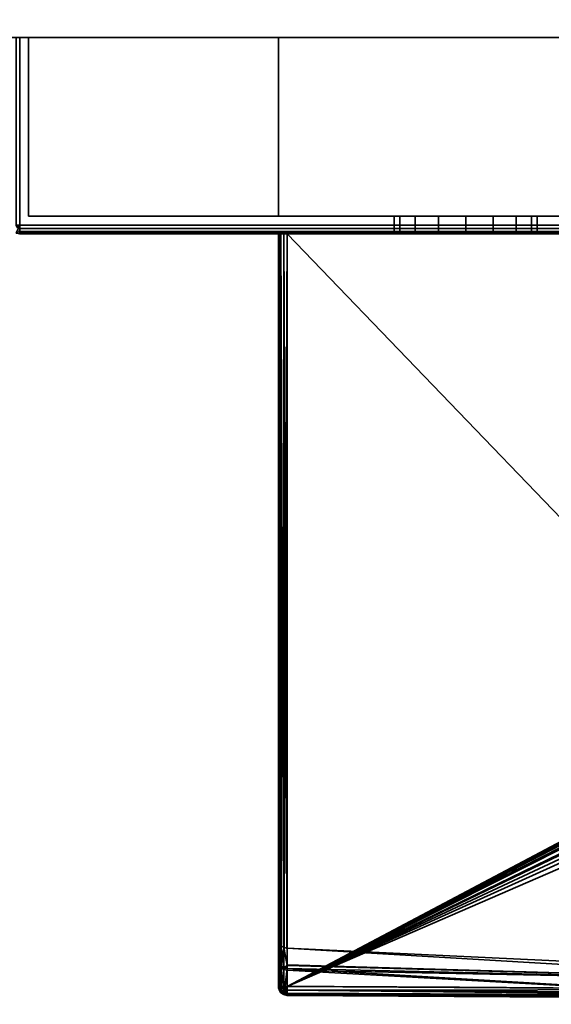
# Model space of a CAD drawing. Header units: millimetres. Extents: x -309 to 8309, y -96 to 57.
# Tile 65 of 95: x 5721 to 5751, y -93 to -38. Entities that reach past the tile are written whole.
import ezdxf

# ---------------------------------------------------------------- set-up
doc = ezdxf.new("R2010")
doc.units = ezdxf.units.MM
doc.layers.add('151', color=7, linetype='Continuous', true_color=0xffffff)
doc.layers.add('31', color=7, linetype='Continuous', true_color=0xffffff)

# ---------------------------------------------------------------- blocks, each defined once
blk = doc.blocks.new('UG_SURFACE_011')
at = {"layer": '151', "color": 252, "linetype": 'Continuous', "lineweight": 35}
for points in [[(5878, 0, 2017), (5691, 0, 2017), (5691, -39.3, 2017), (5878, -39.3, 2017)], [(5691, -37.3), (5878, -37.3), (5878, -39.3, 2), (5691, -39.3, 2)], [(5691, -39.3, 2), (5878, -39.3, 2), (5878, -39.3, 2017), (5691, -39.3, 2017)]]:
    blk.add_3dface(points, dxfattribs=at)
blk = doc.blocks.new('UG_SURFACE_015')
at = {"layer": '31', "color": 251, "linetype": 'Continuous', "lineweight": 35}
for points in [[(5721.5, -39.3, 1049.5), (5721.5, -39.3, 1000.5), (5720.5, -39.3, 1000), (5720.5, -39.3, 1050)], [(5721.5, -39.3, 1000.5), (5720.646, -39.3, 999.646), (5720.538, -39.3, 999.809), (5720.5, -39.3, 1000)], [(5720.5, -39.3, 1050), (5720.538, -39.3, 1050.191), (5720.646, -39.3, 1050.354), (5721.5, -39.3, 1049.5)], [(5721, -39.3, 999.5), (5720.809, -39.3, 999.538), (5720.646, -39.3, 999.646), (5721.5, -39.3, 1000.5)], [(5721.5, -39.3, 1049.5), (5720.646, -39.3, 1050.354), (5720.809, -39.3, 1050.462), (5721, -39.3, 1050.5)], [(5721, -39.3, 999.5), (5721, -49.8, 999.5), (5720.809, -49.8, 999.538), (5720.809, -39.3, 999.538)], [(5720.809, -39.3, 1050.462), (5720.809, -49.8, 1050.462), (5721, -49.8, 1050.5), (5721, -39.3, 1050.5)], [(5771, -39.3, 999.5), (5771, -49.8, 999.5), (5721, -49.8, 999.5), (5721, -39.3, 999.5)], [(5771, -49.8, 1050.5), (5771, -39.3, 1050.5), (5721, -39.3, 1050.5), (5721, -49.8, 1050.5)], [(5721.5, -39.3, 1000.5), (5770.5, -39.3, 1000.5), (5771, -39.3, 999.5), (5721, -39.3, 999.5)], [(5770.5, -39.3, 1049.5), (5721.5, -39.3, 1049.5), (5721, -39.3, 1050.5), (5771, -39.3, 1050.5)], [(5721.5, -39.3, 1049.5), (5721.5, -49.3, 1049.5), (5721.5, -49.3, 1000.5), (5721.5, -39.3, 1000.5)], [(5770.5, -39.3, 1049.5), (5770.5, -49.3, 1049.5), (5721.5, -49.3, 1049.5), (5721.5, -39.3, 1049.5)], [(5721.5, -39.3, 1000.5), (5721.5, -49.3, 1000.5), (5770.5, -49.3, 1000.5), (5770.5, -39.3, 1000.5)], [(5721.5, -49.3, 1000.5), (5744.469, -49.3, 1014.305), (5746, -49.3, 1014)], [(5721.5, -49.3, 1000.5), (5721.5, -49.3, 1049.5), (5742, -49.3, 1032), (5742, -49.3, 1018)], [(5746, -49.3, 1014), (5747.531, -49.3, 1014.305), (5770.5, -49.3, 1000.5), (5721.5, -49.3, 1000.5)], [(5721.5, -49.3, 1049.5), (5742.304, -49.3, 1033.531), (5742, -49.3, 1032)], [(5721.5, -49.3, 1000.5), (5743.172, -49.3, 1015.172), (5744.469, -49.3, 1014.305)], [(5742, -49.3, 1018), (5742.304, -49.3, 1016.469), (5721.5, -49.3, 1000.5)], [(5721.5, -49.3, 1049.5), (5743.172, -49.3, 1034.828), (5742.304, -49.3, 1033.531)], [(5742.304, -49.3, 1016.469), (5743.172, -49.3, 1015.172), (5721.5, -49.3, 1000.5)], [(5721.5, -49.3, 1049.5), (5770.5, -49.3, 1049.5), (5746, -49.3, 1036), (5744.469, -49.3, 1035.696)], [(5744.469, -49.3, 1035.696), (5743.172, -49.3, 1034.828), (5721.5, -49.3, 1049.5)], [(5742, -49.3, 1018), (5742, -50.3, 1018), (5742.304, -50.3, 1016.469), (5742.304, -49.3, 1016.469)], [(5742.304, -49.3, 1033.531), (5742.304, -50.3, 1033.531), (5742, -50.3, 1032), (5742, -49.3, 1032)], [(5742, -49.3, 1032), (5742, -50.3, 1032), (5742, -50.3, 1018), (5742, -49.3, 1018)], [(5742.304, -49.3, 1016.469), (5742.304, -50.3, 1016.469), (5743.172, -50.3, 1015.172), (5743.172, -49.3, 1015.172)], [(5743.172, -49.3, 1034.828), (5743.172, -50.3, 1034.828), (5742.304, -50.3, 1033.531), (5742.304, -49.3, 1033.531)], [(5743.172, -49.3, 1015.172), (5743.172, -50.3, 1015.172), (5744.469, -50.3, 1014.305), (5744.469, -49.3, 1014.305)], [(5744.469, -49.3, 1035.696), (5744.469, -50.3, 1035.696), (5743.172, -50.3, 1034.828), (5743.172, -49.3, 1034.828)], [(5744.469, -49.3, 1014.305), (5744.469, -50.3, 1014.305), (5746, -50.3, 1014), (5746, -49.3, 1014)], [(5746, -49.3, 1036), (5746, -50.3, 1036), (5744.469, -50.3, 1035.696), (5744.469, -49.3, 1035.696)], [(5747.531, -49.3, 1035.696), (5746, -49.3, 1036), (5770.5, -49.3, 1049.5)], [(5746, -49.3, 1014), (5746, -50.3, 1014), (5747.531, -50.3, 1014.305), (5747.531, -49.3, 1014.305)], [(5747.531, -49.3, 1035.696), (5747.531, -50.3, 1035.696), (5746, -50.3, 1036), (5746, -49.3, 1036)], [(5770.5, -49.3, 1049.5), (5748.828, -49.3, 1034.828), (5747.531, -49.3, 1035.696)], [(5747.531, -49.3, 1014.305), (5748.828, -49.3, 1015.172), (5770.5, -49.3, 1000.5)], [(5747.531, -49.3, 1014.305), (5747.531, -50.3, 1014.305), (5748.828, -50.3, 1015.172), (5748.828, -49.3, 1015.172)], [(5748.828, -49.3, 1034.828), (5748.828, -50.3, 1034.828), (5747.531, -50.3, 1035.696), (5747.531, -49.3, 1035.696)], [(5770.5, -49.3, 1000.5), (5748.828, -49.3, 1015.172), (5749.695, -49.3, 1016.469)], [(5749.695, -49.3, 1033.531), (5748.828, -49.3, 1034.828), (5770.5, -49.3, 1049.5)], [(5748.828, -49.3, 1015.172), (5748.828, -50.3, 1015.172), (5749.695, -50.3, 1016.469), (5749.695, -49.3, 1016.469)], [(5749.695, -49.3, 1033.531), (5749.695, -50.3, 1033.531), (5748.828, -50.3, 1034.828), (5748.828, -49.3, 1034.828)], [(5770.5, -49.3, 1000.5), (5749.695, -49.3, 1016.469), (5750, -49.3, 1018)], [(5750, -49.3, 1032), (5749.695, -49.3, 1033.531), (5770.5, -49.3, 1049.5)], [(5749.695, -49.3, 1016.469), (5749.695, -50.3, 1016.469), (5750, -50.3, 1018), (5750, -49.3, 1018)], [(5750, -49.3, 1032), (5750, -50.3, 1032), (5749.695, -50.3, 1033.531), (5749.695, -49.3, 1033.531)], [(5770.5, -49.3, 1049.5), (5770.5, -49.3, 1000.5), (5750, -49.3, 1018), (5750, -49.3, 1032)], [(5750, -49.3, 1018), (5750, -50.3, 1018), (5750, -50.3, 1032), (5750, -49.3, 1032)], [(5720.823, -49.873, 999.538), (5720.809, -49.8, 999.538), (5721, -49.8, 999.5)], [(5721, -49.8, 1050.5), (5720.809, -49.8, 1050.462), (5720.823, -49.873, 1050.462)], [(5720.865, -49.935, 999.538), (5720.823, -49.873, 999.538), (5721, -49.8, 999.5)], [(5721, -49.8, 1050.5), (5720.823, -49.873, 1050.462), (5720.865, -49.935, 1050.462)], [(5721, -50.262, 999.809), (5720.823, -50.227, 999.809), (5720.865, -50.127, 999.646), (5721, -50.154, 999.646)], [(5721, -50.154, 1050.354), (5720.865, -50.127, 1050.354), (5720.823, -50.227, 1050.191), (5721, -50.262, 1050.191)], [(5720.927, -49.977, 999.538), (5720.865, -49.935, 999.538), (5721, -49.8, 999.5)], [(5721, -49.8, 1050.5), (5720.865, -49.935, 1050.462), (5720.927, -49.977, 1050.462)], [(5721, -50.154, 999.646), (5720.865, -50.127, 999.646), (5720.927, -49.977, 999.538), (5721, -49.991, 999.538)], [(5721, -49.991, 1050.462), (5720.927, -49.977, 1050.462), (5720.865, -50.127, 1050.354), (5721, -50.154, 1050.354)], [(5721, -49.991, 999.538), (5720.927, -49.977, 999.538), (5721, -49.8, 999.5)], [(5721, -49.8, 1050.5), (5720.927, -49.977, 1050.462), (5721, -49.991, 1050.462)], [(5771, -49.991, 999.538), (5721, -49.991, 999.538), (5721, -49.8, 999.5), (5771, -49.8, 999.5)], [(5721, -49.991, 1050.462), (5771, -49.991, 1050.462), (5771, -49.8, 1050.5), (5721, -49.8, 1050.5)], [(5771, -50.154, 999.646), (5721, -50.154, 999.646), (5721, -49.991, 999.538), (5771, -49.991, 999.538)], [(5721, -50.154, 1050.354), (5771, -50.154, 1050.354), (5771, -49.991, 1050.462), (5721, -49.991, 1050.462)], [(5771, -50.262, 999.809), (5721, -50.262, 999.809), (5721, -50.154, 999.646), (5771, -50.154, 999.646)], [(5721, -50.262, 1050.191), (5771, -50.262, 1050.191), (5771, -50.154, 1050.354), (5721, -50.154, 1050.354)], [(5721, -50.3, 1000), (5720.809, -50.262, 1000), (5720.823, -50.227, 999.809), (5721, -50.262, 999.809)], [(5721, -50.262, 1050.191), (5720.823, -50.227, 1050.191), (5720.809, -50.262, 1050), (5721, -50.3, 1050)], [(5721, -50.3, 1000), (5721, -50.3, 1050), (5720.809, -50.262, 1050), (5720.809, -50.262, 1000)], [(5771, -50.3, 1000), (5721, -50.3, 1000), (5721, -50.262, 999.809), (5771, -50.262, 999.809)], [(5721, -50.3, 1050), (5771, -50.3, 1050), (5771, -50.262, 1050.191), (5721, -50.262, 1050.191)], [(5721, -50.3, 1050), (5744.469, -50.3, 1035.696), (5746, -50.3, 1036)], [(5721, -50.3, 1050), (5721, -50.3, 1000), (5742, -50.3, 1018), (5742, -50.3, 1032)], [(5746, -50.3, 1036), (5747.531, -50.3, 1035.696), (5771, -50.3, 1050), (5721, -50.3, 1050)], [(5721, -50.3, 1000), (5742.304, -50.3, 1016.469), (5742, -50.3, 1018)], [(5721, -50.3, 1050), (5743.172, -50.3, 1034.828), (5744.469, -50.3, 1035.696)], [(5742, -50.3, 1032), (5742.304, -50.3, 1033.531), (5721, -50.3, 1050)], [(5721, -50.3, 1000), (5743.172, -50.3, 1015.172), (5742.304, -50.3, 1016.469)], [(5742.304, -50.3, 1033.531), (5743.172, -50.3, 1034.828), (5721, -50.3, 1050)], [(5721, -50.3, 1000), (5771, -50.3, 1000), (5746, -50.3, 1014), (5744.469, -50.3, 1014.305)], [(5744.469, -50.3, 1014.305), (5743.172, -50.3, 1015.172), (5721, -50.3, 1000)], [(5747.531, -50.3, 1014.305), (5746, -50.3, 1014), (5771, -50.3, 1000)], [(5771, -50.3, 1000), (5748.828, -50.3, 1015.172), (5747.531, -50.3, 1014.305)], [(5747.531, -50.3, 1035.696), (5748.828, -50.3, 1034.828), (5771, -50.3, 1050)], [(5771, -50.3, 1050), (5748.828, -50.3, 1034.828), (5749.695, -50.3, 1033.531)], [(5749.695, -50.3, 1016.469), (5748.828, -50.3, 1015.172), (5771, -50.3, 1000)], [(5771, -50.3, 1050), (5749.695, -50.3, 1033.531), (5750, -50.3, 1032)], [(5750, -50.3, 1018), (5749.695, -50.3, 1016.469), (5771, -50.3, 1000)], [(5750, -50.3, 1032), (5750, -50.3, 1018), (5771, -50.3, 1000), (5771, -50.3, 1050)]]:
    blk.add_3dface(points, dxfattribs=at)
blk = doc.blocks.new('UG_SURFACE_016')
at = {"layer": '31', "color": 251, "linetype": 'Continuous', "lineweight": 35}
for points in [[(5721.5, -39.3, 1128.5), (5721.5, -39.3, 1079.5), (5720.5, -39.3, 1079), (5720.5, -39.3, 1129)], [(5721.5, -39.3, 1079.5), (5720.646, -39.3, 1078.646), (5720.538, -39.3, 1078.809), (5720.5, -39.3, 1079)], [(5720.5, -39.3, 1129), (5720.538, -39.3, 1129.191), (5720.646, -39.3, 1129.354), (5721.5, -39.3, 1128.5)], [(5721, -39.3, 1078.5), (5720.809, -39.3, 1078.538), (5720.646, -39.3, 1078.646), (5721.5, -39.3, 1079.5)], [(5721.5, -39.3, 1128.5), (5720.646, -39.3, 1129.354), (5720.809, -39.3, 1129.462), (5721, -39.3, 1129.5)], [(5720.809, -39.3, 1129.462), (5720.809, -49.8, 1129.462), (5721, -49.8, 1129.5), (5721, -39.3, 1129.5)], [(5721, -39.3, 1078.5), (5721, -49.8, 1078.5), (5720.809, -49.8, 1078.538), (5720.809, -39.3, 1078.538)], [(5721, -39.3, 1129.5), (5721, -49.8, 1129.5), (5771, -49.8, 1129.5), (5771, -39.3, 1129.5)], [(5771, -39.3, 1078.5), (5771, -49.8, 1078.5), (5721, -49.8, 1078.5), (5721, -39.3, 1078.5)], [(5721.5, -39.3, 1079.5), (5770.5, -39.3, 1079.5), (5771, -39.3, 1078.5), (5721, -39.3, 1078.5)], [(5770.5, -39.3, 1128.5), (5721.5, -39.3, 1128.5), (5721, -39.3, 1129.5), (5771, -39.3, 1129.5)], [(5721.5, -39.3, 1128.5), (5721.5, -49.3, 1128.5), (5721.5, -49.3, 1079.5), (5721.5, -39.3, 1079.5)], [(5770.5, -39.3, 1128.5), (5770.5, -49.3, 1128.5), (5721.5, -49.3, 1128.5), (5721.5, -39.3, 1128.5)], [(5721.5, -39.3, 1079.5), (5721.5, -49.3, 1079.5), (5770.5, -49.3, 1079.5), (5770.5, -39.3, 1079.5)], [(5735.5, -49.3, 1115), (5752.5, -49.3, 1115), (5752.5, -39.3, 1115), (5735.5, -39.3, 1115)], [(5735.5, -39.3, 1093), (5735.5, -39.3, 1115), (5755.12, -39.3, 1104.029), (5754.663, -39.3, 1098.1)], [(5735.5, -39.3, 1115), (5752.5, -39.3, 1115), (5754.513, -39.3, 1109.114)], [(5754.513, -39.3, 1109.114), (5755.329, -39.3, 1106.728), (5755.12, -39.3, 1104.029), (5735.5, -39.3, 1115)], [(5754.663, -39.3, 1098.1), (5754.656, -39.3, 1098.013), (5752.5, -39.3, 1093), (5735.5, -39.3, 1093)], [(5735.5, -49.3, 1093), (5735.5, -49.3, 1115), (5735.5, -39.3, 1115), (5735.5, -39.3, 1093)], [(5752.5, -49.3, 1093), (5735.5, -49.3, 1093), (5735.5, -39.3, 1093), (5752.5, -39.3, 1093)], [(5770.5, -49.3, 1079.5), (5721.5, -49.3, 1079.5), (5735.5, -49.3, 1093), (5752.5, -49.3, 1093)], [(5721.5, -49.3, 1079.5), (5721.5, -49.3, 1128.5), (5735.5, -49.3, 1115), (5735.5, -49.3, 1093)], [(5721.5, -49.3, 1128.5), (5770.5, -49.3, 1128.5), (5752.5, -49.3, 1115), (5735.5, -49.3, 1115)], [(5721, -49.8, 1129.5), (5720.809, -49.8, 1129.462), (5720.823, -49.873, 1129.462)], [(5720.823, -49.873, 1078.538), (5720.809, -49.8, 1078.538), (5721, -49.8, 1078.5)], [(5721, -49.8, 1129.5), (5720.823, -49.873, 1129.462), (5720.865, -49.935, 1129.462)], [(5720.865, -49.935, 1078.538), (5720.823, -49.873, 1078.538), (5721, -49.8, 1078.5)], [(5721, -50.154, 1129.354), (5720.865, -50.127, 1129.354), (5720.823, -50.227, 1129.191), (5721, -50.262, 1129.191)], [(5721, -50.262, 1078.809), (5720.823, -50.227, 1078.809), (5720.865, -50.127, 1078.646), (5721, -50.154, 1078.646)], [(5721, -49.8, 1129.5), (5720.865, -49.935, 1129.462), (5720.927, -49.977, 1129.462)], [(5720.927, -49.977, 1078.538), (5720.865, -49.935, 1078.538), (5721, -49.8, 1078.5)], [(5721, -49.991, 1129.462), (5720.927, -49.977, 1129.462), (5720.865, -50.127, 1129.354), (5721, -50.154, 1129.354)], [(5721, -50.154, 1078.646), (5720.865, -50.127, 1078.646), (5720.927, -49.977, 1078.538), (5721, -49.991, 1078.538)], [(5721, -49.8, 1129.5), (5720.927, -49.977, 1129.462), (5721, -49.991, 1129.462)], [(5721, -49.991, 1078.538), (5720.927, -49.977, 1078.538), (5721, -49.8, 1078.5)], [(5721, -49.991, 1129.462), (5771, -49.991, 1129.462), (5771, -49.8, 1129.5), (5721, -49.8, 1129.5)], [(5771, -49.991, 1078.538), (5721, -49.991, 1078.538), (5721, -49.8, 1078.5), (5771, -49.8, 1078.5)], [(5721, -50.154, 1129.354), (5771, -50.154, 1129.354), (5771, -49.991, 1129.462), (5721, -49.991, 1129.462)], [(5771, -50.154, 1078.646), (5721, -50.154, 1078.646), (5721, -49.991, 1078.538), (5771, -49.991, 1078.538)], [(5721, -50.262, 1129.191), (5771, -50.262, 1129.191), (5771, -50.154, 1129.354), (5721, -50.154, 1129.354)], [(5771, -50.262, 1078.809), (5721, -50.262, 1078.809), (5721, -50.154, 1078.646), (5771, -50.154, 1078.646)], [(5721, -50.262, 1129.191), (5720.823, -50.227, 1129.191), (5720.809, -50.262, 1129), (5721, -50.3, 1129)], [(5721, -50.3, 1079), (5720.809, -50.262, 1079), (5720.823, -50.227, 1078.809), (5721, -50.262, 1078.809)], [(5721, -50.3, 1079), (5721, -50.3, 1129), (5720.809, -50.262, 1129), (5720.809, -50.262, 1079)], [(5721, -50.3, 1129), (5771, -50.3, 1129), (5771, -50.262, 1129.191), (5721, -50.262, 1129.191)], [(5771, -50.3, 1079), (5721, -50.3, 1079), (5721, -50.262, 1078.809), (5771, -50.262, 1078.809)], [(5721, -50.3, 1129), (5721, -50.3, 1079), (5735.5, -50.3, 1093.5), (5735.5, -50.3, 1114.5)], [(5721, -50.3, 1079), (5735.538, -50.3, 1093.309), (5735.5, -50.3, 1093.5)], [(5735.5, -50.3, 1114.5), (5735.538, -50.3, 1114.691), (5721, -50.3, 1129)], [(5771, -50.3, 1129), (5721, -50.3, 1129), (5736, -50.3, 1115), (5752.256, -50.3, 1115)], [(5721, -50.3, 1079), (5735.646, -50.3, 1093.146), (5735.538, -50.3, 1093.309)], [(5721, -50.3, 1129), (5735.809, -50.3, 1114.962), (5736, -50.3, 1115)], [(5735.538, -50.3, 1114.691), (5735.646, -50.3, 1114.854), (5721, -50.3, 1129)], [(5721, -50.3, 1079), (5735.809, -50.3, 1093.038), (5735.646, -50.3, 1093.146)], [(5735.646, -50.3, 1114.854), (5735.809, -50.3, 1114.962), (5721, -50.3, 1129)], [(5721, -50.3, 1079), (5771, -50.3, 1079), (5752.256, -50.3, 1093), (5736, -50.3, 1093)], [(5736, -50.3, 1093), (5735.809, -50.3, 1093.038), (5721, -50.3, 1079)], [(5735.5, -50.3, 1114.5), (5735.5, -89.811, 1104), (5735.5, -91.065, 1111.36)], [(5735.5, -50.3, 1093.5), (5735.5, -92.446, 1093.5), (5735.5, -90.965, 1096.93)], [(5735.5, -90.965, 1096.93), (5735.5, -89.811, 1104), (5735.5, -50.3, 1114.5), (5735.5, -50.3, 1093.5)], [(5735.5, -91.065, 1111.36), (5735.5, -92.446, 1114.5), (5735.5, -50.3, 1114.5)], [(5735.5, -50.3, 1114.5), (5735.5, -92.446, 1114.5), (5735.526, -92.446, 1114.66)], [(5735.526, -92.446, 1114.66), (5735.538, -50.3, 1114.691), (5735.5, -50.3, 1114.5)], [(5735.5, -50.3, 1093.5), (5735.538, -50.3, 1093.309), (5735.526, -92.446, 1093.34)], [(5735.526, -92.446, 1093.34), (5735.5, -92.446, 1093.5), (5735.5, -50.3, 1093.5)], [(5735.526, -92.446, 1114.66), (5735.543, -92.446, 1114.688), (5735.538, -50.3, 1114.691)], [(5735.538, -50.3, 1093.309), (5735.543, -92.446, 1093.312), (5735.526, -92.446, 1093.34)], [(5735.538, -50.3, 1114.691), (5735.543, -92.446, 1114.688), (5735.631, -92.446, 1114.837)], [(5735.631, -92.446, 1114.837), (5735.646, -50.3, 1114.854), (5735.538, -50.3, 1114.691)], [(5735.631, -92.446, 1093.163), (5735.538, -50.3, 1093.309), (5735.646, -50.3, 1093.146)], [(5735.631, -92.446, 1093.163), (5735.543, -92.446, 1093.312), (5735.538, -50.3, 1093.309)], [(5735.631, -92.446, 1114.837), (5735.649, -92.446, 1114.85), (5735.646, -50.3, 1114.854)], [(5735.646, -50.3, 1093.146), (5735.649, -92.446, 1093.15), (5735.631, -92.446, 1093.163)], [(5735.646, -50.3, 1114.854), (5735.649, -92.446, 1114.85), (5735.798, -92.446, 1114.958)], [(5735.798, -92.446, 1114.958), (5735.809, -50.3, 1114.962), (5735.646, -50.3, 1114.854)], [(5735.798, -92.446, 1093.042), (5735.646, -50.3, 1093.146), (5735.809, -50.3, 1093.038)], [(5735.798, -92.446, 1093.042), (5735.649, -92.446, 1093.15), (5735.646, -50.3, 1093.146)], [(5735.798, -92.446, 1114.958), (5735.809, -92.446, 1114.96), (5735.809, -50.3, 1114.962)], [(5735.809, -50.3, 1093.038), (5735.809, -92.446, 1093.04), (5735.798, -92.446, 1093.042)], [(5736, -92.446, 1115), (5736, -50.3, 1115), (5735.809, -50.3, 1114.962)], [(5735.809, -50.3, 1114.962), (5735.809, -92.446, 1114.96), (5736, -92.446, 1115)], [(5735.809, -92.446, 1093.04), (5735.809, -50.3, 1093.038), (5736, -50.3, 1093)], [(5736, -50.3, 1093), (5736, -92.446, 1093), (5735.809, -92.446, 1093.04)], [(5736, -50.3, 1115), (5736, -92.446, 1115), (5752.364, -83.789, 1115), (5752.316, -67.253, 1115)], [(5752.316, -67.253, 1115), (5752.256, -50.3, 1115), (5736, -50.3, 1115)], [(5736, -50.3, 1093), (5752.256, -50.3, 1093), (5752.316, -67.253, 1093)], [(5752.316, -67.253, 1093), (5752.364, -83.789, 1093), (5736, -92.446, 1093), (5736, -50.3, 1093)], [(5736, -92.446, 1115), (5752.379, -83.912, 1115), (5752.364, -83.789, 1115)], [(5752.364, -83.789, 1093), (5752.372, -83.88, 1093), (5736, -92.446, 1093)], [(5752.372, -83.88, 1093), (5752.396, -83.967, 1093), (5736, -92.446, 1093)], [(5736, -92.446, 1115), (5752.455, -84.087, 1115), (5752.379, -83.912, 1115)], [(5752.396, -83.967, 1093), (5752.506, -84.159, 1093), (5736, -92.446, 1093)], [(5752.688, -84.334, 1115), (5752.455, -84.087, 1115), (5736, -92.446, 1115)], [(5736, -92.446, 1093), (5752.506, -84.159, 1093), (5752.756, -84.382, 1093)], [(5736, -92.446, 1115), (5752.979, -84.505, 1115), (5752.688, -84.334, 1115)], [(5736, -92.446, 1093), (5752.756, -84.382, 1093), (5753.286, -84.618, 1093)], [(5753.828, -84.711, 1115), (5752.979, -84.505, 1115), (5736, -92.446, 1115)], [(5764.068, -92.621, 1093), (5736, -92.446, 1093), (5753.286, -84.618, 1093), (5753.828, -84.711, 1093)], [(5773.836, -86.142, 1115), (5753.828, -84.711, 1115), (5736, -92.446, 1115), (5764.068, -92.621, 1115)], [(5735.5, -91.065, 1111.36), (5735.5, -89.811, 1104), (5735.537, -90, 1104)], [(5735.537, -90, 1104), (5735.5, -89.811, 1104), (5735.5, -90.965, 1096.93)], [(5735.5, -90.965, 1096.93), (5735.538, -91.145, 1096.99), (5735.537, -90, 1104)], [(5735.537, -90, 1104), (5735.538, -91.244, 1111.297), (5735.5, -91.065, 1111.36)], [(5735.537, -90, 1104), (5735.642, -90.161, 1104), (5735.644, -91.396, 1111.244)], [(5735.644, -91.396, 1111.244), (5735.538, -91.244, 1111.297), (5735.537, -90, 1104)], [(5735.642, -90.161, 1104), (5735.537, -90, 1104), (5735.538, -91.145, 1096.99)], [(5735.538, -91.145, 1096.99), (5735.644, -91.298, 1097.041), (5735.642, -90.161, 1104)], [(5735.642, -90.161, 1104), (5735.8, -90.27, 1104), (5735.804, -91.499, 1111.208)], [(5735.804, -91.499, 1111.208), (5735.644, -91.396, 1111.244), (5735.642, -90.161, 1104)], [(5735.8, -90.27, 1104), (5735.642, -90.161, 1104), (5735.644, -91.298, 1097.041)], [(5735.644, -91.298, 1097.041), (5735.804, -91.401, 1097.076), (5735.8, -90.27, 1104)], [(5735.8, -90.27, 1104), (5735.804, -91.401, 1097.076), (5735.992, -91.24, 1098.31)], [(5735.8, -90.27, 1104), (5735.988, -90.311, 1104), (5735.992, -91.279, 1109.683)], [(5735.8, -90.27, 1104), (5735.988, -90.311, 1104), (5735.988, -90.311, 1104)], [(5735.992, -91.279, 1109.683), (5735.804, -91.499, 1111.208), (5735.8, -90.27, 1104)], [(5735.992, -91.24, 1098.31), (5735.988, -90.311, 1104), (5735.8, -90.27, 1104)], [(5735.988, -90.311, 1104), (5767.301, -91.775, 1104), (5767.231, -92.155, 1109.564)], [(5767.231, -92.155, 1109.564), (5735.992, -91.279, 1109.683), (5735.988, -90.311, 1104)], [(5735.988, -90.311, 1104), (5735.992, -91.24, 1098.31), (5767.231, -92.155, 1098.436)], [(5767.301, -91.775, 1104), (5735.988, -90.311, 1104), (5735.988, -90.311, 1104)], [(5767.231, -92.155, 1098.436), (5767.301, -91.775, 1104), (5735.988, -90.311, 1104)], [(5735.5, -90.965, 1096.93), (5735.5, -92.446, 1093.5), (5735.519, -92.529, 1093.544)], [(5735.538, -91.145, 1096.99), (5735.5, -90.965, 1096.93), (5735.519, -92.529, 1093.544)], [(5735.519, -92.529, 1114.455), (5735.5, -91.065, 1111.36), (5735.538, -91.244, 1111.297)], [(5735.519, -92.529, 1114.455), (5735.5, -92.446, 1114.5), (5735.5, -91.065, 1111.36)], [(5735.519, -92.529, 1093.544), (5735.538, -92.615, 1093.59), (5735.538, -91.145, 1096.99)], [(5735.538, -91.244, 1111.297), (5735.538, -92.615, 1114.41), (5735.519, -92.529, 1114.455)], [(5735.538, -91.145, 1096.99), (5735.538, -92.615, 1093.59), (5735.55, -92.631, 1093.599)], [(5735.644, -91.298, 1097.041), (5735.538, -91.145, 1096.99), (5735.55, -92.631, 1093.599)], [(5735.55, -92.631, 1114.401), (5735.538, -91.244, 1111.297), (5735.644, -91.396, 1111.244)], [(5735.55, -92.631, 1114.401), (5735.538, -92.615, 1114.41), (5735.538, -91.244, 1111.297)], [(5735.55, -92.631, 1093.599), (5735.646, -92.758, 1093.667), (5735.644, -91.298, 1097.041)], [(5735.644, -91.396, 1111.244), (5735.646, -92.758, 1114.333), (5735.55, -92.631, 1114.401)], [(5735.804, -91.401, 1097.076), (5735.644, -91.298, 1097.041), (5735.646, -92.758, 1093.667)], [(5735.646, -92.758, 1114.333), (5735.644, -91.396, 1111.244), (5735.804, -91.499, 1111.208)], [(5735.646, -92.758, 1093.667), (5735.807, -92.853, 1093.718), (5735.804, -91.401, 1097.076)], [(5735.804, -91.499, 1111.208), (5735.807, -92.853, 1114.282), (5735.646, -92.758, 1114.333)], [(5735.804, -91.401, 1097.076), (5735.993, -91.439, 1097.089), (5735.992, -91.24, 1098.31)], [(5735.992, -91.279, 1109.683), (5735.993, -91.536, 1111.195), (5735.804, -91.499, 1111.208)], [(5735.804, -91.401, 1097.076), (5735.807, -92.853, 1093.718), (5735.828, -92.857, 1093.72)], [(5735.993, -91.439, 1097.089), (5735.804, -91.401, 1097.076), (5735.828, -92.857, 1093.72)], [(5735.828, -92.857, 1114.28), (5735.804, -91.499, 1111.208), (5735.993, -91.536, 1111.195)], [(5735.828, -92.857, 1114.28), (5735.807, -92.853, 1114.282), (5735.804, -91.499, 1111.208)], [(5735.828, -92.857, 1093.72), (5735.999, -92.887, 1093.736), (5735.993, -91.439, 1097.089)], [(5735.993, -91.536, 1111.195), (5735.999, -92.887, 1114.264), (5735.828, -92.857, 1114.28)], [(5767.231, -92.155, 1098.436), (5735.992, -91.24, 1098.31), (5735.993, -91.439, 1097.089)], [(5735.993, -91.536, 1111.195), (5735.992, -91.279, 1109.683), (5767.231, -92.155, 1109.564)], [(5735.993, -91.439, 1097.089), (5735.999, -92.887, 1093.736), (5764.064, -93.1, 1093.644)], [(5764.064, -93.1, 1093.644), (5767.231, -92.155, 1098.436), (5735.993, -91.439, 1097.089)], [(5735.993, -91.536, 1111.195), (5767.231, -92.155, 1109.564), (5764.064, -93.1, 1114.356)], [(5764.064, -93.1, 1114.356), (5735.999, -92.887, 1114.264), (5735.993, -91.536, 1111.195)], [(5735.562, -92.627, 1114.66), (5735.526, -92.446, 1114.66), (5735.5, -92.446, 1114.5)], [(5735.5, -92.446, 1114.5), (5735.519, -92.529, 1114.455), (5735.562, -92.627, 1114.66)], [(5735.562, -92.627, 1093.34), (5735.519, -92.529, 1093.544), (5735.5, -92.446, 1093.5)], [(5735.5, -92.446, 1093.5), (5735.526, -92.446, 1093.34), (5735.562, -92.627, 1093.34)], [(5735.54, -92.637, 1114.455), (5735.519, -92.529, 1114.455), (5735.538, -92.615, 1114.41)], [(5735.519, -92.529, 1114.455), (5735.54, -92.637, 1114.455), (5735.562, -92.627, 1114.66)], [(5735.562, -92.627, 1093.34), (5735.54, -92.637, 1093.544), (5735.519, -92.529, 1093.544)], [(5735.538, -92.615, 1093.59), (5735.519, -92.529, 1093.544), (5735.54, -92.637, 1093.544)], [(5735.543, -92.446, 1114.688), (5735.526, -92.446, 1114.66), (5735.562, -92.627, 1114.66)], [(5735.562, -92.627, 1093.34), (5735.526, -92.446, 1093.34), (5735.543, -92.446, 1093.312)], [(5735.538, -92.615, 1114.41), (5735.55, -92.631, 1114.401), (5735.54, -92.637, 1114.455)], [(5735.54, -92.637, 1093.544), (5735.55, -92.631, 1093.599), (5735.538, -92.615, 1093.59)], [(5735.664, -92.781, 1114.66), (5735.562, -92.627, 1114.66), (5735.54, -92.637, 1114.455), (5735.647, -92.798, 1114.455)], [(5735.647, -92.798, 1093.544), (5735.54, -92.637, 1093.544), (5735.562, -92.627, 1093.34), (5735.664, -92.781, 1093.34)], [(5735.647, -92.798, 1114.455), (5735.54, -92.637, 1114.455), (5735.55, -92.631, 1114.401)], [(5735.55, -92.631, 1093.599), (5735.54, -92.637, 1093.544), (5735.647, -92.798, 1093.544)], [(5735.562, -92.627, 1114.66), (5735.659, -92.587, 1114.837), (5735.631, -92.446, 1114.837), (5735.543, -92.446, 1114.688)], [(5735.543, -92.446, 1093.312), (5735.631, -92.446, 1093.163), (5735.659, -92.587, 1093.163), (5735.562, -92.627, 1093.34)], [(5735.55, -92.631, 1114.401), (5735.646, -92.758, 1114.333), (5735.647, -92.798, 1114.455)], [(5735.647, -92.798, 1093.544), (5735.646, -92.758, 1093.667), (5735.55, -92.631, 1093.599)], [(5735.739, -92.707, 1114.837), (5735.659, -92.587, 1114.837), (5735.562, -92.627, 1114.66), (5735.664, -92.781, 1114.66)], [(5735.664, -92.781, 1093.34), (5735.562, -92.627, 1093.34), (5735.659, -92.587, 1093.163), (5735.739, -92.707, 1093.163)], [(5735.649, -92.446, 1114.85), (5735.631, -92.446, 1114.837), (5735.659, -92.587, 1114.837)], [(5735.659, -92.587, 1093.163), (5735.631, -92.446, 1093.163), (5735.649, -92.446, 1093.15)], [(5735.659, -92.587, 1114.837), (5735.814, -92.523, 1114.958), (5735.798, -92.446, 1114.958), (5735.649, -92.446, 1114.85)], [(5735.649, -92.446, 1093.15), (5735.798, -92.446, 1093.042), (5735.814, -92.523, 1093.042), (5735.659, -92.587, 1093.163)], [(5735.857, -92.589, 1114.958), (5735.814, -92.523, 1114.958), (5735.659, -92.587, 1114.837), (5735.739, -92.707, 1114.837)], [(5735.739, -92.707, 1093.163), (5735.659, -92.587, 1093.163), (5735.814, -92.523, 1093.042), (5735.857, -92.589, 1093.042)], [(5735.922, -92.632, 1114.958), (5735.857, -92.589, 1114.958), (5735.739, -92.707, 1114.837), (5735.858, -92.787, 1114.837)], [(5735.858, -92.787, 1093.163), (5735.739, -92.707, 1093.163), (5735.857, -92.589, 1093.042), (5735.922, -92.632, 1093.042)], [(5735.809, -92.446, 1114.96), (5735.798, -92.446, 1114.958), (5735.814, -92.523, 1114.958)], [(5735.814, -92.523, 1093.042), (5735.798, -92.446, 1093.042), (5735.809, -92.446, 1093.04)], [(5735.814, -92.523, 1114.958), (5736, -92.446, 1115), (5735.809, -92.446, 1114.96)], [(5735.809, -92.446, 1093.04), (5736, -92.446, 1093), (5735.814, -92.523, 1093.042)], [(5736, -92.446, 1115), (5735.814, -92.523, 1114.958), (5735.857, -92.589, 1114.958)], [(5735.857, -92.589, 1093.042), (5735.814, -92.523, 1093.042), (5736, -92.446, 1093)], [(5736, -92.446, 1115), (5735.857, -92.589, 1114.958), (5735.922, -92.632, 1114.958)], [(5735.922, -92.632, 1093.042), (5735.857, -92.589, 1093.042), (5736, -92.446, 1093)], [(5735.999, -92.648, 1114.957), (5735.922, -92.632, 1114.958), (5735.858, -92.787, 1114.837)], [(5735.858, -92.787, 1093.163), (5735.922, -92.632, 1093.042), (5735.999, -92.648, 1093.043)], [(5735.999, -92.647, 1114.958), (5736, -92.446, 1115), (5735.922, -92.632, 1114.958)], [(5735.922, -92.632, 1093.042), (5736, -92.446, 1093), (5735.999, -92.647, 1093.042)], [(5735.922, -92.632, 1114.958), (5735.999, -92.648, 1114.957), (5735.999, -92.647, 1114.958)], [(5735.999, -92.647, 1093.042), (5735.999, -92.648, 1093.043), (5735.922, -92.632, 1093.042)], [(5764.068, -92.621, 1115), (5736, -92.446, 1115), (5735.999, -92.647, 1114.958)], [(5735.999, -92.647, 1093.042), (5736, -92.446, 1093), (5764.068, -92.621, 1093)], [(5735.999, -92.647, 1114.958), (5764.066, -92.803, 1114.966), (5764.068, -92.621, 1115)], [(5764.068, -92.621, 1093), (5764.066, -92.803, 1093.034), (5735.999, -92.647, 1093.042)], [(5735.647, -92.798, 1114.455), (5735.646, -92.758, 1114.333), (5735.807, -92.853, 1114.282)], [(5735.807, -92.853, 1093.718), (5735.646, -92.758, 1093.667), (5735.647, -92.798, 1093.544)], [(5735.817, -92.883, 1114.66), (5735.664, -92.781, 1114.66), (5735.647, -92.798, 1114.455), (5735.808, -92.906, 1114.455)], [(5735.808, -92.906, 1093.544), (5735.647, -92.798, 1093.544), (5735.664, -92.781, 1093.34), (5735.817, -92.883, 1093.34)], [(5735.807, -92.853, 1114.282), (5735.808, -92.906, 1114.455), (5735.647, -92.798, 1114.455)], [(5735.647, -92.798, 1093.544), (5735.808, -92.906, 1093.544), (5735.807, -92.853, 1093.718)], [(5735.858, -92.787, 1114.837), (5735.739, -92.707, 1114.837), (5735.664, -92.781, 1114.66), (5735.817, -92.883, 1114.66)], [(5735.817, -92.883, 1093.34), (5735.664, -92.781, 1093.34), (5735.739, -92.707, 1093.163), (5735.858, -92.787, 1093.163)], [(5735.807, -92.853, 1114.282), (5735.828, -92.857, 1114.28), (5735.808, -92.906, 1114.455)], [(5735.808, -92.906, 1093.544), (5735.828, -92.857, 1093.72), (5735.807, -92.853, 1093.718)], [(5735.998, -92.943, 1114.456), (5735.808, -92.906, 1114.455), (5735.828, -92.857, 1114.28)], [(5735.828, -92.857, 1093.72), (5735.808, -92.906, 1093.544), (5735.998, -92.943, 1093.544)], [(5735.998, -92.919, 1114.66), (5735.817, -92.883, 1114.66), (5735.808, -92.906, 1114.455)], [(5735.998, -92.945, 1093.54), (5735.808, -92.906, 1093.544), (5735.817, -92.883, 1093.34)], [(5735.808, -92.906, 1114.455), (5735.998, -92.945, 1114.46), (5735.998, -92.919, 1114.66)], [(5735.808, -92.906, 1114.455), (5735.998, -92.943, 1114.456), (5735.998, -92.945, 1114.46)], [(5735.998, -92.945, 1093.54), (5735.998, -92.943, 1093.544), (5735.808, -92.906, 1093.544)], [(5735.858, -92.787, 1114.837), (5735.817, -92.883, 1114.66), (5735.998, -92.919, 1114.664)], [(5735.817, -92.883, 1093.34), (5735.858, -92.787, 1093.163), (5735.999, -92.815, 1093.163)], [(5735.999, -92.815, 1093.163), (5735.998, -92.919, 1093.336), (5735.817, -92.883, 1093.34)], [(5735.817, -92.883, 1114.66), (5735.998, -92.919, 1114.66), (5735.998, -92.919, 1114.664)], [(5735.817, -92.883, 1093.34), (5735.998, -92.919, 1093.336), (5735.998, -92.945, 1093.54)], [(5735.828, -92.857, 1114.28), (5735.999, -92.887, 1114.264), (5735.998, -92.943, 1114.456)], [(5735.998, -92.943, 1093.544), (5735.999, -92.887, 1093.736), (5735.828, -92.857, 1093.72)], [(5735.858, -92.787, 1114.837), (5735.999, -92.814, 1114.839), (5735.999, -92.648, 1114.957)], [(5735.999, -92.648, 1093.043), (5735.999, -92.814, 1093.161), (5735.858, -92.787, 1093.163)], [(5735.998, -92.919, 1114.664), (5735.999, -92.814, 1114.839), (5735.858, -92.787, 1114.837)], [(5735.999, -92.814, 1093.161), (5735.999, -92.815, 1093.163), (5735.858, -92.787, 1093.163)], [(5735.999, -92.814, 1114.839), (5735.998, -92.919, 1114.664), (5764.064, -93.07, 1114.719)], [(5764.064, -93.07, 1093.281), (5735.998, -92.919, 1093.336), (5735.999, -92.815, 1093.163)], [(5735.998, -92.943, 1114.456), (5735.999, -92.887, 1114.264), (5764.064, -93.1, 1114.356)], [(5764.064, -93.1, 1093.644), (5735.999, -92.887, 1093.736), (5735.998, -92.943, 1093.544)], [(5735.998, -92.919, 1114.66), (5735.998, -92.945, 1114.46), (5764.064, -93.119, 1114.54)], [(5764.064, -93.07, 1114.719), (5735.998, -92.919, 1114.664), (5735.998, -92.919, 1114.66)], [(5764.064, -93.119, 1114.54), (5764.064, -93.07, 1114.719), (5735.998, -92.919, 1114.66)], [(5735.998, -92.919, 1093.336), (5764.064, -93.07, 1093.281), (5764.064, -93.119, 1093.46)], [(5764.064, -93.119, 1093.46), (5735.998, -92.945, 1093.54), (5735.998, -92.919, 1093.336)], [(5735.998, -92.945, 1114.46), (5735.998, -92.943, 1114.456), (5764.064, -93.1, 1114.356)], [(5764.064, -93.1, 1093.644), (5735.998, -92.943, 1093.544), (5735.998, -92.945, 1093.54)], [(5764.064, -93.1, 1114.356), (5764.064, -93.119, 1114.54), (5735.998, -92.945, 1114.46)], [(5735.998, -92.945, 1093.54), (5764.064, -93.119, 1093.46), (5764.064, -93.1, 1093.644)], [(5764.066, -92.803, 1114.966), (5735.999, -92.647, 1114.958), (5735.999, -92.648, 1114.957)], [(5735.999, -92.648, 1093.043), (5735.999, -92.647, 1093.042), (5764.066, -92.803, 1093.034)], [(5735.999, -92.648, 1114.957), (5735.999, -92.814, 1114.839), (5764.065, -92.96, 1114.867)], [(5764.065, -92.96, 1114.867), (5764.066, -92.803, 1114.966), (5735.999, -92.648, 1114.957)], [(5735.999, -92.648, 1093.043), (5764.066, -92.803, 1093.034), (5764.065, -92.96, 1093.132)], [(5764.065, -92.96, 1093.132), (5735.999, -92.814, 1093.161), (5735.999, -92.648, 1093.043)], [(5764.064, -93.07, 1114.719), (5764.065, -92.96, 1114.867), (5735.999, -92.814, 1114.839)], [(5735.999, -92.815, 1093.163), (5735.999, -92.814, 1093.161), (5764.065, -92.96, 1093.132)], [(5735.999, -92.815, 1093.163), (5764.065, -92.96, 1093.132), (5764.064, -93.07, 1093.281)]]:
    blk.add_3dface(points, dxfattribs=at)

msp = doc.modelspace()

# ---------------------------------------------------------------- linework, layer by layer
at = {"layer": '151', "color": 252, "linetype": 'Continuous', "lineweight": 35}
for p, q in [((5691, -39.3, 2017), (5878, -39.3, 2017)), ((5691, -39.3, 2), (5878, -39.3, 2)), ((5691, -39.3, 2017), (5878, -39.3, 2017))]:
    msp.add_line(p, q, dxfattribs=at)
at = {"layer": '31', "color": 251, "linetype": 'Continuous', "lineweight": 35}
for p, q in [((5771, -39.3, 1078.5), (5721, -39.3, 1078.5)), ((5721, -39.3, 1050.5), (5771, -39.3, 1050.5)), ((5771, -39.3, 999.5), (5721, -39.3, 999.5)), ((5721, -39.3, 1129.5), (5771, -39.3, 1129.5)), ((5721.5, -39.3, 1128.5), (5770.5, -39.3, 1128.5)), ((5721.5, -49.3, 1128.5), (5721.5, -39.3, 1128.5)), ((5721.5, -39.3, 1079.5), (5721.5, -39.3, 1128.5)), ((5721.5, -49.3, 1079.5), (5721.5, -39.3, 1079.5)), ((5770.5, -39.3, 1079.5), (5721.5, -39.3, 1079.5)), ((5721.5, -49.3, 1000.5), (5721.5, -39.3, 1000.5)), ((5721.5, -39.3, 1049.5), (5770.5, -39.3, 1049.5)), ((5721.5, -39.3, 1000.5), (5721.5, -39.3, 1049.5)), ((5770.5, -39.3, 1000.5), (5721.5, -39.3, 1000.5)), ((5721.5, -49.3, 1049.5), (5721.5, -39.3, 1049.5)), ((5735.5, -39.3, 1115), (5752.5, -39.3, 1115)), ((5752.5, -39.3, 1093), (5735.5, -39.3, 1093)), ((5735.5, -39.3, 1093), (5735.5, -39.3, 1115)), ((5735.5, -39.3, 1093), (5735.5, -49.3, 1093)), ((5735.5, -39.3, 1115), (5735.5, -49.3, 1115)), ((5770.5, -49.3, 1079.5), (5721.5, -49.3, 1079.5)), ((5721.5, -49.3, 1128.5), (5770.5, -49.3, 1128.5)), ((5721.5, -49.3, 1079.5), (5721.5, -49.3, 1128.5)), ((5770.5, -49.3, 1000.5), (5721.5, -49.3, 1000.5)), ((5721.5, -49.3, 1049.5), (5770.5, -49.3, 1049.5)), ((5721.5, -49.3, 1000.5), (5721.5, -49.3, 1049.5)), ((5735.5, -49.3, 1093), (5735.5, -49.3, 1115)), ((5735.5, -49.3, 1115), (5752.5, -49.3, 1115)), ((5752.5, -49.3, 1093), (5735.5, -49.3, 1093)), ((5742, -49.3, 1018), (5742, -49.3, 1032)), ((5742, -49.3, 1018), (5742, -50.3, 1018)), ((5742, -49.3, 1032), (5742, -50.3, 1032)), ((5750, -49.3, 1032), (5750, -50.3, 1032)), ((5750, -49.3, 1032), (5750, -49.3, 1018)), ((5750, -49.3, 1018), (5750, -50.3, 1018)), ((5721, -49.8, 1129.5), (5771, -49.8, 1129.5)), ((5771, -49.8, 1078.5), (5721, -49.8, 1078.5)), ((5771, -49.8, 999.5), (5721, -49.8, 999.5)), ((5721, -49.8, 1050.5), (5771, -49.8, 1050.5)), ((5721, -50.3, 1079), (5771, -50.3, 1079)), ((5771, -50.3, 1129), (5721, -50.3, 1129)), ((5721, -50.3, 1000), (5771, -50.3, 1000)), ((5771, -50.3, 1050), (5721, -50.3, 1050)), ((5735.5, -50.3, 1093.5), (5735.5, -50.3, 1114.5)), ((5735.5, -92.446, 1114.5), (5735.5, -50.3, 1114.5)), ((5735.5, -50.3, 1093.5), (5735.5, -92.446, 1093.5)), ((5752.256, -50.3, 1115), (5736, -50.3, 1115)), ((5752.256, -50.3, 1093), (5736, -50.3, 1093)), ((5736, -50.3, 1115), (5736, -92.446, 1115)), ((5736, -92.446, 1093), (5736, -50.3, 1093)), ((5742, -50.3, 1032), (5742, -50.3, 1018)), ((5750, -50.3, 1018), (5750, -50.3, 1032))]:
    msp.add_line(p, q, dxfattribs=at)
at = {"layer": '31', "color": 251, "linetype": 'Continuous', "lineweight": 35, "extrusion": (0, 1, 0)}
for centre, radius, start, end in [((-5746, 1032, -49.3), 4, 0, 180), ((-5746, 1018, -49.3), 4, 180, 0), ((-5736, 1114.5, -50.3), 0.5, 0, 90), ((-5736, 1093.5, -50.3), 0.5, 270, 0)]:
    msp.add_arc(centre, radius, start, end, dxfattribs=at)
at = {"layer": '31', "color": 251, "linetype": 'Continuous', "lineweight": 35, "extrusion": (0, -1, 0)}
for centre, radius, start, end in [((5746, 1018, 50.3), 4, 180, 0), ((5746, 1032, 50.3), 4, 0, 180), ((5736, 1093.5, 92.446), 0.5, 180, 270), ((5736, 1114.5, 92.446), 0.5, 90, 180)]:
    msp.add_arc(centre, radius, start, end, dxfattribs=at)
at = {"layer": '31', "color": 251, "linetype": 'Continuous', "lineweight": 35, "extrusion": (-4.67473e-14, -0.4722, -0.881491)}
msp.add_arc((5736, 597.842, -920.258), 0.5, 90.18, 180, dxfattribs=at)
at = {"layer": '31', "color": 251, "linetype": 'Continuous', "lineweight": 35, "extrusion": (0, 0.4722, -0.881491)}
msp.add_arc((-5736, 444.776, -1026.075), 0.5, 270.18, 0, dxfattribs=at)
at = {"layer": '31', "color": 251, "linetype": 'Continuous', "lineweight": 35, "extrusion": (0.999994, -0.003565, 0)}
for centre, start, end in [((-71.998, 1093.5, 5736.293), 151.8229, 270), ((-71.998, 1114.5, 5736.293), 90, 208.1771)]:
    msp.add_arc(centre, 0.5, start, end, dxfattribs=at)
at = {"layer": '31', "color": 251, "linetype": 'Continuous', "lineweight": 35}
for points, knots in [([(5735.5, -92.446, 1093.5), (5735.5, -91.58, 1095.118), (5735.5, -90.916, 1096.843), (5735.5, -90.035, 1100.369), (5735.5, -89.811, 1102.168), (5735.5, -89.812, 1105.838), (5735.5, -90.036, 1107.635), (5735.5, -90.916, 1111.156), (5735.5, -91.58, 1112.882), (5735.5, -92.446, 1114.5)], [0, 0, 0, 0, 0.25, 0.25, 0.5, 0.5, 0.75, 0.75, 1, 1, 1, 1]), ([(5735.998, -92.887, 1114.264), (5735.995, -92.04, 1112.683), (5735.993, -91.392, 1110.996), (5735.989, -90.531, 1107.556), (5735.988, -90.312, 1105.8), (5735.988, -90.311, 1102.213), (5735.989, -90.529, 1100.455), (5735.993, -91.39, 1097.009), (5735.995, -92.04, 1095.317), (5735.998, -92.887, 1093.736)], [0, 0, 0, 0, 0.25, 0.25, 0.5, 0.5, 0.75, 0.75, 1, 1, 1, 1]), ([(5861, -93.011, 1093), (5857.586, -93.007, 1093), (5854.171, -93.001, 1093), (5833.338, -92.95, 1093), (5815.919, -92.845, 1093), (5787.022, -92.77, 1093), (5775.545, -92.703, 1093), (5754.712, -92.554, 1093), (5745.356, -92.48, 1093), (5736, -92.446, 1093)], [0, 0, 0, 0, 0.081942, 0.081942, 0.499996, 0.499996, 0.775458, 0.775458, 1, 1, 1, 1]), ([(5736, -92.446, 1115), (5745.356, -92.48, 1115), (5754.712, -92.554, 1115), (5775.545, -92.703, 1115), (5787.022, -92.77, 1115), (5815.919, -92.845, 1115), (5833.338, -92.95, 1115), (5854.171, -93.001, 1115), (5857.586, -93.007, 1115), (5861, -93.011, 1115)], [0, 0, 0, 0, 0.224542, 0.224542, 0.500004, 0.500004, 0.918058, 0.918058, 1, 1, 1, 1]), ([(5860.999, -93.446, 1114.747), (5850.582, -93.443, 1114.73), (5840.166, -93.432, 1114.685), (5819.332, -93.374, 1114.58), (5808.915, -93.327, 1114.526), (5788.081, -93.273, 1114.474), (5777.665, -93.213, 1114.421), (5756.832, -93.04, 1114.321), (5746.415, -92.933, 1114.28), (5735.998, -92.887, 1114.264)], [0, 0, 0, 0, 0.25, 0.25, 0.5, 0.5, 0.75, 0.75, 1, 1, 1, 1]), ([(5735.998, -92.887, 1093.736), (5746.415, -92.933, 1093.72), (5756.832, -93.04, 1093.679), (5777.665, -93.213, 1093.579), (5788.081, -93.273, 1093.526), (5808.915, -93.327, 1093.474), (5819.332, -93.374, 1093.42), (5840.166, -93.432, 1093.315), (5850.582, -93.443, 1093.27), (5860.999, -93.446, 1093.253)], [0, 0, 0, 0, 0.25, 0.25, 0.5, 0.5, 0.75, 0.75, 1, 1, 1, 1])]:
    msp.add_open_spline(points, degree=3, knots=knots, dxfattribs=at)

# ---------------------------------------------------------------- block references
at = {"layer": '151', "color": 252, "linetype": 'Continuous', "lineweight": 35}
msp.add_blockref('UG_SURFACE_011', (0, 0), dxfattribs=at)
at = {"layer": '31', "color": 251, "linetype": 'Continuous', "lineweight": 35}
for name in ['UG_SURFACE_015', 'UG_SURFACE_016']:
    msp.add_blockref(name, (0, 0), dxfattribs=at)

doc.saveas('drawing.dxf')
